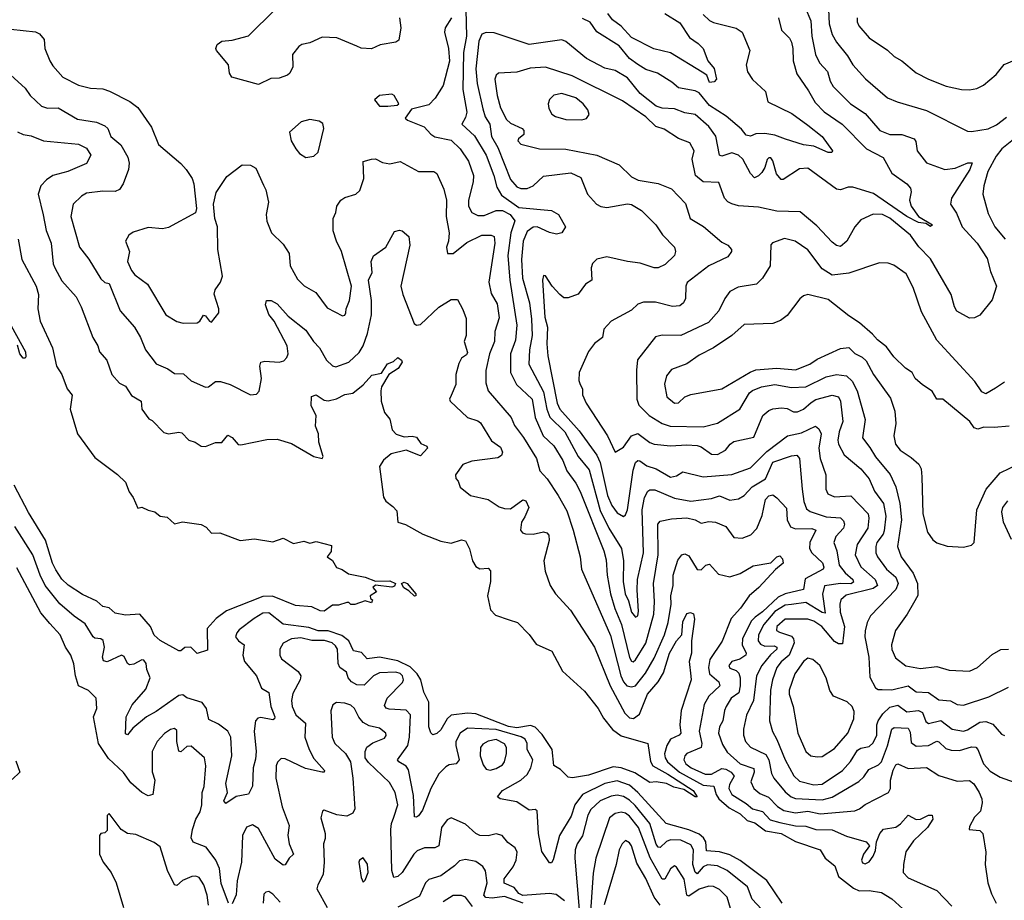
# Model space of a CAD drawing. Extents: x 1678759 to 1859541, y 384609 to 522867.
# Tile 179 of 256: x 1755169 to 1759974, y 455040 to 459335. Entities that reach past the tile are written whole.
import ezdxf

# ---------------------------------------------------------------- set-up
doc = ezdxf.new("R2010")
doc.units = 0

msp = doc.modelspace()

# ---------------------------------------------------------------- linework, layer by layer
at = {"layer": '0CON20XD'}
for points in [[(1759002.7, 459395), (1759030.6, 459330.6), (1759035.2, 459255.2), (1759053.3, 459165), (1759072.9, 459125), (1759112.3, 459082.3), (1759124.6, 459035), (1759139.5, 459009.5), (1759223.5, 458925), (1759295, 458878.5), (1759366.9, 458795), (1759415, 458774.7), (1759475, 458774.6), (1759534.6, 458754.6), (1759542, 458742), (1759548.9, 458695), (1759595, 458636.5), (1759685, 458604.6), (1759735, 458611.1), (1759796.9, 458636.9), (1759817.4, 458637.4), (1759806.5, 458605), (1759716, 458465), (1759712, 458435), (1759741.5, 458391.5), (1759768.5, 458325), (1759842.7, 458245), (1759890.7, 458170.7), (1759906.9, 458106.9), (1759936.9, 458035), (1759915, 457969.2), (1759855, 457894), (1759828.3, 457881.7), (1759805, 457880), (1759743.4, 457913.4), (1759731.1, 457935), (1759714.4, 457995), (1759615, 458168.9), (1759557, 458227), (1759516.9, 458285), (1759415, 458366.7), (1759380, 458385), (1759335, 458386.9), (1759275, 458358.6), (1759245.5, 458325), (1759205.8, 458255), (1759175, 458228.6), (1759155, 458234.4), (1759135, 458249.5), (1759059.8, 458329.8), (1758977.4, 458397.4), (1758865, 458400.9), (1758775, 458420.3), (1758677.5, 458427.5), (1758645, 458436.6), (1758625, 458447.1), (1758609.2, 458465), (1758581.1, 458541.1), (1758505, 458544.4), (1758466.9, 458575), (1758451.4, 458655), (1758460.6, 458695), (1758440, 458735), (1758385, 458755.5), (1758315, 458801.2), (1758273.9, 458813.9), (1758225, 458861.2), (1758110.3, 458940.3), (1757865, 459062.1), (1757735, 459104.1), (1757660.7, 459099.3), (1757595, 459080), (1757505, 459074.2), (1757494.6, 459065.4), (1757488.2, 459045), (1757499.4, 458965), (1757515.3, 458905), (1757545, 458847.9), (1757565, 458831), (1757620.4, 458805), (1757628.8, 458795), (1757628.6, 458775), (1757602.5, 458755), (1757600, 458745), (1757615, 458728.1), (1757705, 458705.3), (1757835, 458703.4), (1757985, 458674.7), (1758095, 458628.2), (1758155, 458568.6), (1758188.1, 458551.9), (1758285, 458536.2), (1758350.1, 458510.1), (1758418.9, 458438.9), (1758441.4, 458365), (1758506.1, 458326.1), (1758595, 458250.6), (1758625.6, 458235), (1758642.2, 458215), (1758643.1, 458205), (1758625, 458178.1), (1758533.1, 458135), (1758427.1, 458052.9), (1758420, 458035), (1758419.2, 457975), (1758408.2, 457955), (1758390.3, 457939.7), (1758355, 457936), (1758272.4, 457957.6), (1758212.6, 457957.4), (1758185, 457947.8), (1758155, 457918.1), (1758055.4, 457864.6), (1758020, 457825), (1758012.9, 457785), (1757975, 457755.8), (1757945, 457716.7), (1757900, 457615), (1757898.1, 457575), (1757904.3, 457555), (1757916, 457535), (1757915.8, 457505), (1757933.3, 457465), (1758037.5, 457305), (1758075, 457226.2), (1758115, 457250.6), (1758154.6, 457305.4), (1758185, 457317.1), (1758245, 457272.4), (1758265, 457264.1), (1758345, 457256.3), (1758425, 457261.7), (1758475, 457258.3), (1758495, 457251.2), (1758545, 457215.9), (1758575.3, 457214.7), (1758614.2, 457235), (1758636, 457265), (1758655, 457277.5), (1758751.9, 457298.1), (1758796.2, 457405), (1758825, 457429.1), (1758845, 457437.5), (1758887.5, 457442.5), (1758915, 457438.5), (1758945, 457422.7), (1758965, 457422.7), (1758995, 457434.7), (1759031.2, 457468.8), (1759055, 457482.4), (1759135, 457503.1), (1759165, 457495.4), (1759175.2, 457475.2), (1759186, 457375), (1759169.1, 457325), (1759162.2, 457285), (1759164.8, 457264.8), (1759193, 457213), (1759274.6, 457145), (1759315.3, 457095), (1759341.4, 457035), (1759385, 456975.5), (1759395.9, 456914.1), (1759387.8, 456842.2), (1759382.6, 456825), (1759353, 456785), (1759346.7, 456765), (1759348.1, 456735), (1759355.3, 456715), (1759399.1, 456655), (1759445.2, 456615.2), (1759455.7, 456585), (1759444.7, 456555), (1759322, 456428), (1759304.6, 456395.4), (1759296, 456354), (1759294.1, 456325), (1759312.5, 456225), (1759317.4, 456127.4), (1759345.6, 456075.6), (1759358.3, 456068.3), (1759378.3, 456068.3)], [(1757022.9, 459345), (1757028.6, 459295), (1757018.8, 459235), (1757004.1, 459225.9), (1756927.9, 459212.1), (1756885, 459192.5), (1756835.8, 459195.8), (1756814, 459206), (1756717.3, 459247.3), (1756645, 459250.5), (1756585, 459221.8), (1756546.1, 459213.9), (1756531.4, 459205), (1756500.8, 459165), (1756501.4, 459105), (1756487.5, 459075), (1756475, 459064.3), (1756435, 459050), (1756395, 459049.2), (1756335, 459018.8), (1756204, 459055), (1756192.5, 459075), (1756187.5, 459115), (1756130, 459185), (1756126.7, 459195), (1756133.3, 459215), (1756155, 459230), (1756205.8, 459235.8), (1756285, 459257.1), (1756415.3, 459384.7)], [(1757276.8, 459345), (1757246, 459295), (1757241.4, 459275), (1757261.7, 459195), (1757266.1, 459133.9), (1757236.2, 459015), (1757197.1, 458952.9), (1757165, 458920.8), (1757081.2, 458898.8), (1757050, 458855), (1757061.2, 458845), (1757143.1, 458813.1), (1757175, 458776.9), (1757194.7, 458764.7), (1757275, 458747.1), (1757318.5, 458705), (1757358.5, 458645), (1757383.9, 458575), (1757381.7, 458545), (1757358.8, 458455), (1757360, 458425), (1757375, 458394.5), (1757405, 458380.3), (1757435, 458380.2), (1757495, 458404.1), (1757525, 458404.2), (1757563.1, 458385), (1757585.9, 458355), (1757565.2, 458295), (1757551.5, 458185), (1757560.8, 458065), (1757595.6, 457845), (1757588.5, 457771.5), (1757563.9, 457705), (1757564.3, 457614.3), (1757593.9, 457555), (1757670, 457485), (1757685.2, 457395), (1757724.3, 457305), (1757775, 457257.1), (1757819.5, 457185), (1757839, 457135), (1757882.4, 457075), (1757903.5, 457033.5), (1758019.8, 456745), (1758030.7, 456700.7), (1758035.6, 456625), (1758051.6, 456535), (1758073.5, 456463.5), (1758106.7, 456385), (1758145, 456224.3), (1758155, 456205.6), (1758163, 456203), (1758175, 456212.2), (1758225.6, 456294.4), (1758263.9, 456435), (1758267.2, 456495), (1758262.1, 456585), (1758284.4, 456725), (1758283.1, 456875), (1758295, 456889.1), (1758350.8, 456900.8), (1758425, 456905.2), (1758465, 456895.4), (1758495, 456879.4), (1758532.8, 456887.2), (1758565, 456883.5), (1758615, 456862.3), (1758655, 456810), (1758695, 456806.5), (1758737.1, 456822.9), (1758766.2, 456853.8), (1758793.4, 456916.6), (1758809.3, 456995), (1758825, 457012.9), (1758845, 457017.3), (1758865, 457003.5), (1758912.1, 456952.1), (1758915.2, 456895), (1758930.9, 456860.9), (1758955, 456851), (1759035, 456853.3), (1759055.2, 456845.2), (1759025.9, 456785), (1759023.3, 456755), (1759034.6, 456735), (1759086.4, 456686.4), (1759093.7, 456665), (1759090.9, 456655), (1759002.5, 456607.5), (1758994.5, 456555), (1758905, 456534.6), (1758871.2, 456518.8), (1758795, 456446.1), (1758758.5, 456421.5), (1758738.8, 456401.2), (1758696.5, 456315), (1758694.4, 456285), (1758714, 456245), (1758713.5, 456235), (1758683.5, 456216.5), (1758645, 456205.3), (1758630.4, 456185), (1758635, 456171.5), (1758665, 456160.8), (1758678.3, 456148.3), (1758685.7, 456125), (1758686, 456086), (1758678, 456052), (1758641.8, 456025), (1758617.5, 455985), (1758608.4, 455965), (1758600.3, 455915), (1758584.1, 455885), (1758579.4, 455855), (1758599, 455799), (1758622.4, 455762.4), (1758685.4, 455705.4), (1758751.8, 455681.8), (1758753.7, 455665), (1758736.8, 455616.8), (1758751.8, 455585), (1758781.3, 455561.3), (1758823.4, 455543.4), (1758867.8, 455497.8), (1758897.6, 455477.6), (1758955, 455465.8), (1759015, 455473.7), (1759075, 455461), (1759245, 455475.4), (1759268.1, 455485), (1759295, 455507.3), (1759408.9, 455565), (1759418.8, 455585), (1759418.2, 455625), (1759431.5, 455675), (1759445, 455700), (1759455, 455704.5), (1759505, 455682.7), (1759595, 455687.7), (1759655, 455649.1), (1759745, 455620), (1759805, 455624.5), (1759825, 455607.5), (1759852.5, 455565), (1759864.5, 455535), (1759865.6, 455515), (1759858.6, 455475), (1759829.2, 455445), (1759805, 455400), (1759803.3, 455385), (1759855, 455380), (1759870, 455365), (1759884.5, 455275), (1759881.2, 455215), (1759894.1, 455125), (1759911.2, 455071.2), (1759935, 455025.8)], [(1757345.9, 459384.1), (1757349.7, 459255), (1757334.8, 459175), (1757331, 458995), (1757350.9, 458885), (1757345, 458858.6), (1757327.5, 458825), (1757388.9, 458768.9), (1757444.8, 458675), (1757483.2, 458575), (1757498.3, 458518.3), (1757519.6, 458479.6), (1757605, 458418.9), (1757764.4, 458404.4), (1757798.8, 458385), (1757833.3, 458325), (1757814.1, 458295.9), (1757789.4, 458289.4), (1757755, 458296.9), (1757695, 458324.2), (1757675, 458323.6), (1757645, 458302.9), (1757626.5, 458255), (1757618.6, 458165), (1757622.8, 458075), (1757657.1, 457955), (1757667.4, 457875), (1757670, 457795), (1757656.8, 457725), (1757653.8, 457655), (1757725, 457520.8), (1757741.5, 457435), (1757756.5, 457396.5), (1757829.6, 457325), (1757894.9, 457204.9), (1757948.8, 457138.8), (1758001.6, 456941.6), (1758044, 456855), (1758105.3, 456755), (1758116.5, 456695), (1758114.2, 456595), (1758124.1, 456535), (1758140.6, 456500.6), (1758155, 456445.8), (1758175, 456420), (1758185, 456427.5), (1758189.8, 456450.2), (1758181.7, 456551.7), (1758184.1, 456605), (1758213.4, 456735), (1758207.3, 456945), (1758219, 457005), (1758235, 457035.6), (1758245, 457042.7), (1758268, 457042), (1758365, 457001.7), (1758445, 456986.5), (1758545, 456999.2), (1758585, 457012.2), (1758635, 456991.2), (1758677.5, 456997.5), (1758705, 457014.5), (1758743.4, 457056.6), (1758808.6, 457095), (1758845, 457176.4), (1758935, 457208.6), (1758961.1, 457211.1), (1758974.7, 457194.7), (1758987.1, 457045), (1758996.7, 456985), (1759009.7, 456949.7), (1759026.3, 456936.3), (1759105, 456909.8), (1759174.8, 456904.8), (1759190.1, 456890.1), (1759194.1, 456875), (1759190, 456855), (1759152.8, 456815), (1759142, 456785), (1759157.7, 456745), (1759168, 456675), (1759197.3, 456637.3), (1759235.2, 456605), (1759237.7, 456592.3), (1759225, 456584.1), (1759174.2, 456585.8), (1759096.4, 456573.6), (1759086.5, 456533.5), (1759099.7, 456440.3), (1759085, 456443.1), (1759005, 456491.6), (1758935, 456482.1), (1758905, 456479.6), (1758855, 456448.1), (1758801, 456385), (1758775.5, 456335), (1758773.2, 456305), (1758785, 456289.2), (1758805, 456279.8), (1758851.2, 456281.2), (1758864.5, 456275), (1758864.6, 456265), (1758832.6, 456237.4), (1758790.5, 456185), (1758764.4, 456135), (1758751, 456015), (1758716.7, 455943.3), (1758701.5, 455875), (1758701.5, 455845), (1758710.8, 455815), (1758736.2, 455786.2), (1758811, 455751), (1758824.8, 455725), (1758838.4, 455658.4), (1758850.3, 455635), (1758905, 455568.6), (1758933.9, 455543.9), (1758955, 455535.6), (1759085, 455530.3), (1759135, 455542.3), (1759265, 455618.6), (1759288.8, 455641.2), (1759312.5, 455677.5), (1759360.1, 455699.9), (1759375, 455714.6), (1759405, 455793.5), (1759425, 455874), (1759437.2, 455882.8), (1759505, 455879.4), (1759515, 455860), (1759519.7, 455809.8), (1759545, 455791.4), (1759605, 455795.2), (1759645, 455815.3), (1759655, 455812.9), (1759689.5, 455779.5), (1759715, 455771.2), (1759755, 455770.8), (1759815, 455787.8), (1759835, 455786.7), (1759845, 455776), (1759872.6, 455705), (1759905, 455668.7), (1759955, 455640.4), (1760045, 455607.1)], [(1758873.1, 459345), (1758887.5, 459285), (1758925.3, 459245.3), (1758935.4, 459225.4), (1758942.5, 459195), (1758943.9, 459135), (1758961.9, 459071.9), (1759019.2, 458989.2), (1759051, 458931), (1759095, 458886.7), (1759183.3, 458825), (1759301.2, 458705), (1759382.8, 458662.8), (1759425, 458587.5), (1759498.6, 458535), (1759516.2, 458513.8), (1759519.2, 458495), (1759511.9, 458455), (1759519.5, 458425), (1759555.6, 458375), (1759624.2, 458335), (1759615, 458327.1), (1759591.5, 458341.5), (1759555, 458346.2), (1759498.9, 458375), (1759336.8, 458486.8), (1759235, 458518.9), (1759211.7, 458518.3), (1759175, 458505.6), (1759155, 458508.5), (1759015, 458610.8), (1758975, 458608.7), (1758895, 458556), (1758885, 458556.2), (1758862.8, 458582.8), (1758845, 458646.7), (1758835, 458662), (1758825, 458662), (1758816.8, 458653.2), (1758805.5, 458615), (1758790.4, 458589.6), (1758775, 458573.3), (1758755, 458564.4), (1758735, 458584.4), (1758698.2, 458655), (1758676.4, 458675), (1758645, 458685.3), (1758595, 458670.4), (1758584.2, 458674.2), (1758567.1, 458767.1), (1758531.6, 458815), (1758465, 458872.2), (1758415, 458881.9), (1758365, 458900.9), (1758305, 458903.9), (1758275, 458914.3), (1758197.5, 458975), (1758135, 459052.4), (1758075, 459087.7), (1758025, 459099.4), (1757935, 459145.7), (1757835, 459229.2), (1757815, 459236.7), (1757655, 459214.1), (1757485, 459270.9), (1757445, 459273.2), (1757425, 459264.5), (1757409.9, 459230.1), (1757395.5, 459095), (1757401.9, 459025), (1757429.9, 458900.1), (1757440.9, 458860.9), (1757463.7, 458825), (1757471.2, 458765), (1757502.7, 458712.7), (1757565, 458556.5), (1757595, 458520), (1757615, 458511.2), (1757645, 458511.9), (1757674.5, 458525), (1757725, 458571.5), (1757858.9, 458588.9), (1757908.1, 458565), (1757939.4, 458485), (1757984.4, 458435), (1758005, 458424.7), (1758035, 458420), (1758135, 458436.4), (1758155, 458434), (1758203.1, 458405), (1758274.2, 458335), (1758306.1, 458286.1), (1758364.3, 458225), (1758369.2, 458205), (1758364.3, 458185), (1758318.9, 458141.1), (1758285, 458125.6), (1758265, 458125.6), (1758197.7, 458147.7), (1758136, 458156), (1758035, 458179.2), (1757985, 458167.3), (1757964.6, 458145.4), (1757958.1, 458125), (1757961.2, 458065), (1757930, 458045), (1757895, 457996.9), (1757845, 457977.8), (1757825, 457979.4), (1757804.6, 457994.6), (1757767.1, 458035), (1757735, 458086.7), (1757725, 458087.5), (1757720.6, 458065), (1757732.3, 457885), (1757744.8, 457834.8), (1757740.8, 457755), (1757746.2, 457695), (1757791.6, 457465), (1757805.2, 457435), (1757899.6, 457329.6), (1757985, 457211.3), (1758001.1, 457175), (1758022.1, 457087.9), (1758038.4, 457015), (1758059.3, 456965), (1758085, 456930), (1758115, 456912.5), (1758125, 456920), (1758135.2, 456944.8), (1758162.2, 457137.8), (1758174.2, 457175), (1758185, 457184.6), (1758195, 457183.8), (1758229.6, 457159.6), (1758275, 457143.9), (1758345, 457104.2), (1758375, 457110), (1758405, 457129.4), (1758505.3, 457105.3), (1758645, 457116.3), (1758735, 457149.1), (1758815, 457228.6), (1758916.2, 457305), (1758985, 457320), (1759052.4, 457352.4), (1759069.9, 457339.9), (1759080.9, 457315), (1759068.9, 457245), (1759076.5, 457195), (1759103.9, 457115), (1759103.3, 457045), (1759112.6, 457022.6), (1759145, 457007.5), (1759225, 457013.2), (1759309.7, 456925), (1759313.7, 456903.7), (1759308.4, 456855), (1759255.5, 456775.5), (1759246.7, 456725), (1759275, 456666.9), (1759344.2, 456605), (1759356, 456575), (1759335, 456560.2), (1759202.3, 456527.7), (1759177.2, 456505), (1759171.2, 456485), (1759173.7, 456445), (1759194.8, 456375), (1759185, 456290), (1759165, 456290.4), (1759145, 456302.2), (1759083.6, 456375), (1759045, 456401.4), (1759015, 456411), (1758905, 456410.4), (1758863.4, 456375), (1758862.5, 456355), (1758877.1, 456347.1), (1758935, 456327.9), (1758945.4, 456315.4), (1758948.4, 456295), (1758925, 456235.7), (1758885, 456202.6), (1758864.1, 456175), (1758842.5, 456115), (1758832.6, 456065), (1758828.7, 455915), (1758842.8, 455862.8), (1758865, 455824.4), (1758905.2, 455725), (1758946.6, 455646.6), (1758975, 455620.5), (1759045, 455603.2), (1759085, 455606.6), (1759185, 455672.2), (1759223.8, 455716.2), (1759257.6, 455772.4), (1759275, 455782.4), (1759315, 455789.2), (1759335, 455808), (1759351.7, 455845), (1759352.4, 455895), (1759358.8, 455915), (1759380.8, 455949.2), (1759415, 455981.2), (1759455, 455990.7), (1759499.5, 455959.5), (1759555, 455965.6), (1759575.8, 455955), (1759592.1, 455912.1), (1759605, 455902.3), (1759665, 455916.8), (1759719.4, 455875), (1759775, 455865.2), (1759795, 455870.8), (1759855, 455908.9), (1759885, 455912.3), (1759918, 455898), (1759960.3, 455850.3), (1759975, 455844.2)], [(1758505, 459361.4), (1758535, 459332.2), (1758555, 459321.8), (1758665, 459294.4), (1758695, 459274.3), (1758733.2, 459185), (1758714.8, 459115.2), (1758720.8, 459080.8), (1758745, 459044.2), (1758808.6, 458985), (1758820, 458935), (1758937.1, 458877.1), (1759015, 458821), (1759085.4, 458765), (1759135.5, 458695), (1759132.3, 458687.7), (1759115, 458687.9), (1759045, 458718.5), (1758995, 458724.6), (1758907.2, 458752.8), (1758855, 458771.4), (1758805, 458781), (1758761.8, 458778.2), (1758735, 458767.5), (1758715, 458771.9), (1758692.2, 458802.2), (1758617.5, 458865), (1758535, 458916.9), (1758485, 458978.8), (1758465, 458987.8), (1758383.6, 459003.6), (1758351.4, 459031.4), (1758281.5, 459075), (1758225, 459092.9), (1758185, 459117.1), (1758145, 459146.8), (1758095, 459207.5), (1757985, 459275.7), (1757953.2, 459323.2), (1757915, 459341.5)], [(1758317.3, 459365), (1758390.2, 459320.2), (1758438, 459248), (1758480.1, 459220.1), (1758504.9, 459194.9), (1758527.5, 459135), (1758557.6, 459097.6), (1758569.2, 459045), (1758558.3, 459031.7), (1758535, 459028.8), (1758523.1, 459065), (1758499.8, 459079.8), (1758345, 459173.1), (1758263.8, 459193.8), (1758155, 459249.2), (1758105, 459304.1), (1758062.5, 459335), (1758040, 459365)], [(1759115.9, 459385), (1759119.2, 459315), (1759135, 459262.5), (1759155.6, 459225.6), (1759209.1, 459159.1), (1759235.5, 459115), (1759297, 459047), (1759404.7, 458954.7), (1759451.2, 458935), (1759595, 458892.3), (1759795, 458791.8), (1759815, 458789.5), (1759895, 458802.8), (1759936.8, 458823.2), (1759985, 458860)], [(1759255.5, 459345), (1759255.5, 459325), (1759264.4, 459305), (1759315, 459246.7), (1759405, 459186.9), (1759436.3, 459156.3), (1759475, 459134.4), (1759545, 459076.9), (1759603.8, 459045), (1759690.9, 459010.9), (1759765, 458994.5), (1759805, 458992.5), (1759840.5, 458999.5), (1759873.6, 459016.4), (1759935, 459067.5), (1759973.4, 459116.6), (1760055, 459150.6)], [(1755125, 459288.6), (1755245, 459276.7), (1755265.9, 459265.9), (1755288.3, 459238.3), (1755291.2, 459195), (1755315.7, 459135), (1755329.8, 459109.8), (1755379.2, 459055), (1755455, 459016.2), (1755515, 459002), (1755575, 458997.5), (1755607.1, 458987.1), (1755706.4, 458936.4), (1755745, 458907.8), (1755811.7, 458811.7), (1755846.5, 458726.5), (1755954.7, 458634.7), (1755981.9, 458605), (1756010, 458560), (1756018, 458535), (1756031.5, 458415), (1756027, 458393), (1755895, 458321.5), (1755865, 458314.6), (1755795, 458321.2), (1755721.8, 458298.2), (1755702, 458285), (1755685.8, 458255), (1755696.7, 458225), (1755704.6, 458205), (1755695.5, 458155.5), (1755715, 458112.5), (1755731.1, 458091.1), (1755791.8, 458045), (1755881.4, 457895), (1755935, 457862.5), (1755965.8, 457855.8), (1756035, 457857.1), (1756048.1, 457865), (1756065, 457893.3), (1756075, 457891.2), (1756095, 457864.3), (1756105, 457860), (1756140.6, 457905), (1756140, 457925), (1756117.1, 457997.1), (1756122.2, 458017.8), (1756149.3, 458055), (1756158.2, 458085), (1756136.1, 458215), (1756134.5, 458324.5), (1756120.8, 458365), (1756114, 458435), (1756128.3, 458491.7), (1756179.3, 458570.7), (1756255, 458627.5), (1756295, 458625.2), (1756320.5, 458610.5), (1756358.4, 458528.4)], [(1755125, 459065.5), (1755195, 459001.5), (1755220.5, 458965), (1755275, 458913.5), (1755305, 458903.8), (1755355.9, 458905.9), (1755450.9, 458850.9), (1755543.8, 458836.2), (1755585, 458818.2), (1755598.5, 458805), (1755613.3, 458765), (1755661.8, 458725), (1755695.8, 458665), (1755702.9, 458635), (1755700.4, 458605), (1755673.8, 458535), (1755655, 458507.7), (1755635, 458497.4), (1755575, 458499.2), (1755495, 458490), (1755470, 458475), (1755429.2, 458435), (1755417.5, 458375), (1755460, 458225), (1755506.9, 458166.9), (1755565, 458071.4), (1755585, 458053.8), (1755605, 458048.8), (1755658.9, 457915), (1755729.5, 457835), (1755758.8, 457785), (1755782.9, 457725), (1755835, 457656.5), (1755892.4, 457632.4), (1755925, 457609.5), (1755967.5, 457607.5), (1756005, 457574.4), (1756075, 457543.3), (1756090, 457545), (1756125, 457569.7), (1756149.3, 457570.7), (1756195.5, 457555.5), (1756295, 457506), (1756325, 457508), (1756337.2, 457522.8), (1756348.7, 457585), (1756340, 457645), (1756345, 457664), (1756365, 457668.9), (1756435, 457665.4), (1756458.1, 457671.9), (1756473.2, 457686.8), (1756479.5, 457705), (1756474.3, 457745), (1756410.3, 457865), (1756385, 457897.8), (1756368, 457945), (1756373.7, 457966.3), (1756396, 457966), (1756425, 457949.1), (1756478.5, 457888.5), (1756565, 457820.8), (1756602.2, 457765), (1756632.2, 457735), (1756666.2, 457675), (1756695, 457646.9), (1756712.5, 457642.5), (1756775.7, 457664.3), (1756825, 457711.5), (1756845, 457744.5), (1756867, 457805), (1756886.5, 457895), (1756885.2, 457965), (1756870.8, 458065), (1756888.4, 458101.6), (1756884.6, 458155.4), (1756895, 458183.3), (1756955.7, 458225), (1756998.6, 458301.4), (1757021.7, 458308.3), (1757035, 458305.8), (1757067.4, 458277.4), (1757072.9, 458235), (1757028.8, 458035), (1757038.5, 457995), (1757093.8, 457853.8), (1757105, 457845.7), (1757125, 457848.9), (1757215, 457933.1), (1757275, 457971.2), (1757305, 457970), (1757332.4, 457922.4), (1757347.9, 457877.9), (1757348, 457795), (1757338.9, 457765), (1757355, 457712.5), (1757349.2, 457700.8), (1757325, 457684.4), (1757311.3, 457658.7), (1757297.3, 457605), (1757297.3, 457555), (1757275, 457502.5), (1757266.7, 457485), (1757270, 457475), (1757354.2, 457395), (1757405, 457378.4), (1757418.2, 457368.2), (1757471.8, 457281.8), (1757515, 457250), (1757525.7, 457225), (1757520.3, 457209.7), (1757502.3, 457197.7), (1757375, 457182), (1757331.1, 457165), (1757296, 457115), (1757297, 457097), (1757308.8, 457085), (1757318, 457055), (1757368.8, 457015), (1757455.3, 456995.3), (1757509.4, 456959.4), (1757535, 456950.5), (1757565, 456950), (1757625, 456993.4), (1757639.1, 456989.1), (1757653.8, 456955), (1757635, 456910), (1757617.3, 456885), (1757612.9, 456845), (1757622.1, 456832.1), (1757636.9, 456826.9), (1757675, 456825.5), (1757725, 456836.4), (1757741.7, 456831.7), (1757750.9, 456820.9), (1757752.7, 456795), (1757726.5, 456695), (1757733.5, 456645), (1757757.5, 456575), (1757783.1, 456535), (1757857.3, 456455), (1757974.5, 456275), (1758050.5, 456085), (1758122.4, 455952.4), (1758145, 455928.9), (1758165, 455926.1), (1758193.1, 455946.9), (1758233.1, 456045), (1758285.1, 456104.9), (1758310.7, 456149.3), (1758340, 456245), (1758374.7, 456305), (1758400, 456335), (1758405, 456398), (1758425, 456438.2), (1758443.6, 456443.6), (1758456.7, 456436.7), (1758461.8, 456411.8), (1758448.5, 456305), (1758447.5, 456245), (1758435.7, 456204.3), (1758445, 456133.3), (1758446.2, 456115), (1758397.5, 455965), (1758390.8, 455895), (1758396.2, 455855), (1758387.8, 455845), (1758346, 455825), (1758327.4, 455795), (1758316, 455754), (1758318.8, 455735), (1758330.6, 455715), (1758389.5, 455665), (1758505, 455601.4), (1758557, 455597), (1758567.5, 455555), (1758580.7, 455535), (1758630.9, 455490.9), (1758685, 455461.9), (1758718.9, 455428.9), (1758757.1, 455417.1), (1758808.8, 455378.8), (1758885, 455365.1), (1758955, 455325.7), (1759075, 455286.1), (1759100.4, 455245), (1759147.5, 455207.5), (1759165.3, 455155), (1759238.1, 455098.1), (1759266.4, 455086.4), (1759315, 455087.1), (1759375, 455077.5), (1759425, 455047.3), (1759515.7, 454965)], [(1756965, 458914), (1757011.7, 458918.3), (1757020, 458925), (1756996, 458965), (1756985, 458972), (1756925, 458966), (1756900, 458945), (1756924.4, 458914.4), (1756965, 458914)], [(1757913.1, 458846.9), (1757935, 458854.2), (1757947.7, 458872.3), (1757942.5, 458895), (1757919.4, 458925), (1757882.5, 458955), (1757815, 458975.4), (1757775, 458967.5), (1757754.5, 458945.5), (1757748.1, 458925), (1757751.7, 458901.7), (1757765.4, 458875.4), (1757783.2, 458863.2), (1757835, 458848.8), (1757913.1, 458846.9)], [(1756565, 458664), (1756605, 458670), (1756625, 458690), (1756652.9, 458805), (1756648.3, 458828.3), (1756630.9, 458840.9), (1756585, 458847.8), (1756542.4, 458837.6), (1756485, 458787.5), (1756494.3, 458745), (1756516, 458705), (1756535, 458682), (1756565, 458664)], [(1755158.1, 458788.1), (1755185, 458775.5), (1755225, 458769.6), (1755285, 458744.6), (1755455, 458728.5), (1755495, 458709.1), (1755516.2, 458675), (1755495, 458633.6), (1755403.1, 458595), (1755330, 458575), (1755298.8, 458555), (1755271.8, 458525), (1755258.6, 458485), (1755283, 458383), (1755297.4, 458307.4), (1755322, 458245), (1755332, 458145), (1755340, 458125), (1755375, 458061.4), (1755443.8, 457983.8), (1755469.5, 457935), (1755525.6, 457785), (1755549.4, 457745), (1755558.1, 457715), (1755594.4, 457675), (1755618.1, 457605), (1755655, 457562), (1755685, 457547.5), (1755715, 457502), (1755762, 457475), (1755764.2, 457435), (1755798.3, 457388.3), (1755815, 457380), (1755871.7, 457321.7), (1755895, 457314.4), (1755945, 457323.3), (1755960.5, 457320.5), (1755995, 457284.3), (1756025, 457274.2), (1756055, 457254.2), (1756075, 457252.9), (1756125, 457273.5), (1756155, 457272.5), (1756185, 457308.1), (1756205, 457297.3), (1756235, 457262.9), (1756248.6, 457261.4), (1756375, 457286.9), (1756425, 457289.4), (1756495, 457268.6), (1756604, 457205), (1756645.7, 457194.3), (1756649.2, 457205), (1756628.5, 457275), (1756627.3, 457315), (1756612.6, 457352.6), (1756615.4, 457405), (1756591.7, 457451.7), (1756592.2, 457497.8), (1756615, 457505.5), (1756655, 457478.8), (1756675, 457476.2), (1756714.7, 457485.3), (1756755, 457506.4), (1756795, 457513.6), (1756845, 457554.3), (1756888.2, 457601.8), (1756935, 457611.8), (1756963.9, 457656.1), (1756992.6, 457667.4), (1757015, 457687.1), (1757031.9, 457675), (1757035.6, 457665), (1757016.6, 457633.4), (1756971.2, 457605), (1756934.6, 457545), (1756931.1, 457525), (1756932.5, 457475), (1756949.5, 457419.5), (1756975.9, 457385.9), (1756986, 457335), (1757005.9, 457314.1), (1757045, 457300), (1757085, 457303.8), (1757105, 457298.6), (1757127.4, 457267.4), (1757155.8, 457255), (1757159.5, 457245), (1757125, 457207.3), (1757055, 457235.3), (1756982.1, 457217.9), (1756944.1, 457185.9), (1756925.4, 457155), (1756945, 457006.7), (1756955, 456986), (1756990.6, 456960.6), (1757008.8, 456938.8), (1757014.7, 456884.7), (1757052.2, 456872.2), (1757136.7, 456825), (1757225, 456791.1), (1757275, 456782.5), (1757325, 456798.6), (1757345, 456793.8), (1757364.4, 456754.4), (1757378.9, 456695), (1757395, 456668), (1757415, 456657.1), (1757455, 456659.2), (1757467.3, 456647.3), (1757466.1, 456595), (1757451.7, 456525), (1757466.4, 456456.4), (1757490.4, 456430.4), (1757557.1, 456407.1), (1757598, 456395), (1757655, 456336.7), (1757689.5, 456289.5), (1757765.8, 456255), (1757817.6, 456157.6), (1757925, 456059.4), (1757992.1, 455975), (1758018.7, 455928.7), (1758062.3, 455872.3), (1758105, 455841.9), (1758233.8, 455805), (1758246.9, 455716.9), (1758259.6, 455695), (1758332.9, 455655), (1758456.2, 455575), (1758475.6, 455545), (1758466.2, 455543.8), (1758410.8, 455580.8), (1758361.7, 455591.7), (1758325, 455610), (1758275, 455618.1), (1758245, 455613.5), (1758170.6, 455660.6), (1758105, 455686.5), (1758065, 455690.9), (1757945, 455649.7), (1757867, 455637), (1757845, 455640), (1757808.3, 455678.3), (1757775, 455697.5), (1757767.7, 455775), (1757718.8, 455848.8), (1757684.1, 455884.1), (1757662.1, 455892.1), (1757595, 455881.1), (1757555, 455887.7), (1757395, 455948.5), (1757355, 455952.1), (1757275, 455943.1), (1757254.4, 455925.6), (1757225, 455870.8), (1757205, 455852.7), (1757185, 455847.5), (1757175, 455856.2), (1757166.2, 455885), (1757165, 456006), (1757140.7, 456055), (1757126.7, 456115), (1757108.4, 456145), (1757075, 456178.4), (1757015, 456207.2), (1756925, 456226.3), (1756865, 456217.3), (1756837.7, 456247.7), (1756797.2, 456257.2), (1756775.9, 456305), (1756741.8, 456331.8), (1756675, 456353.6), (1756625, 456353.8), (1756580.4, 456370.4), (1756455, 456386.1), (1756385, 456441.3), (1756355, 456440.4), (1756312.8, 456415), (1756240.6, 456359.4), (1756227.8, 456345), (1756221.9, 456325), (1756236.7, 456305), (1756264.2, 456285), (1756257.8, 456235), (1756265.5, 456205), (1756324.4, 456135), (1756349.4, 456075), (1756385, 456053.8), (1756393.8, 455985), (1756413.5, 455935), (1756412.5, 455925), (1756405, 455920), (1756345, 455932.1), (1756331.2, 455928.8), (1756319.6, 455915), (1756312.4, 455865), (1756322.7, 455765), (1756318.8, 455728.8), (1756308, 455685), (1756305, 455596.7), (1756285, 455556.7), (1756225, 455545.8), (1756175, 455511.5), (1756164.7, 455525), (1756183.3, 455565), (1756175, 455610), (1756203.3, 455745), (1756199.4, 455835), (1756185, 455865.2), (1756139.5, 455899.5), (1756092, 455922), (1756080, 455975), (1756059.4, 456005), (1755985, 456027.5), (1755965, 456041.5), (1755945, 456038.4), (1755835, 455960.2), (1755787.7, 455935), (1755720.7, 455879.3), (1755695, 455846), (1755685, 455852), (1755688.9, 455935), (1755717.6, 455992.4), (1755785, 456070), (1755806.2, 456125), (1755789.6, 456165), (1755785.3, 456195.3), (1755775, 456210.6), (1755765, 456212.2), (1755725, 456191.1), (1755705, 456188.1), (1755695, 456194.2), (1755678.6, 456228.6), (1755665, 456235.4), (1755595, 456202.4), (1755577.6, 456207.6), (1755573.1, 456225), (1755582, 456275), (1755576.7, 456306.7), (1755565.4, 456315.4), (1755535, 456318.5), (1755526.5, 456325), (1755487.8, 456387.8), (1755434.5, 456425), (1755365, 456485.3), (1755293.3, 456575), (1755268, 456625), (1755232.6, 456725), (1755145, 456863.6)], [(1760035.7, 458764.3), (1759962.7, 458705), (1759935, 458670.4), (1759894.7, 458595), (1759874.1, 458525), (1759870, 458485), (1759895, 458390), (1759928.2, 458325), (1759979.4, 458265)], [(1756358.4, 458528.4), (1756369.5, 458505), (1756382.5, 458445), (1756372.2, 458385), (1756375, 458353.3), (1756398.1, 458295), (1756455, 458240), (1756483.8, 458195), (1756489.2, 458135), (1756525, 458070), (1756556.6, 458036.6), (1756614.3, 458005), (1756669.7, 457929.7), (1756745, 457890), (1756755, 457893.8), (1756760.8, 457905), (1756761.9, 457925), (1756778.5, 457965), (1756788.2, 458035), (1756739.8, 458205), (1756714.7, 458255), (1756698.8, 458305), (1756698.2, 458365), (1756712.1, 458395), (1756716.7, 458425), (1756735.6, 458455), (1756755, 458468.5), (1756810, 458485), (1756828.1, 458501.9), (1756848.9, 458561.1), (1756845, 458643.3), (1756885.8, 458655.8), (1756905, 458656.9), (1756939.2, 458639.2), (1756975, 458631.9), (1757025, 458644.3), (1757115, 458594.4), (1757190, 458595), (1757204.4, 458585), (1757238.1, 458508.1), (1757252, 458455), (1757250, 458375), (1757265.5, 458295), (1757262.2, 458255), (1757252.2, 458225), (1757256.7, 458195), (1757285, 458194.4), (1757351.7, 458248.3), (1757425, 458284.6), (1757470, 458285), (1757485, 458278), (1757487.9, 458245), (1757457.8, 458055), (1757469.8, 457999.8), (1757498.9, 457948.9), (1757509.2, 457880.8), (1757487.5, 457815), (1757486.3, 457765), (1757461.2, 457705), (1757443.3, 457623.3), (1757443.6, 457563.6), (1757454.6, 457525), (1757567.5, 457395), (1757583.6, 457355), (1757628, 457298), (1757690.9, 457195), (1757707.3, 457135), (1757742.5, 457095), (1757797.3, 457015), (1757838.9, 456938.9), (1757870.9, 456845), (1757903.6, 456715), (1757911.1, 456655), (1758051.9, 456331.9), (1758103.1, 456135), (1758115.7, 456105), (1758132.1, 456085), (1758155, 456080.8), (1758175, 456085.9), (1758222.9, 456147.1), (1758265, 456221.1), (1758315.9, 456335), (1758333.7, 456395), (1758349, 456485), (1758346.7, 456525), (1758358.6, 456575), (1758357.7, 456625), (1758380.7, 456699.3), (1758400, 456725), (1758415, 456730), (1758435, 456720), (1758475, 456652.9), (1758495, 456651.9), (1758518, 456675), (1758535, 456678.9), (1758580, 456630), (1758635, 456617.7), (1758685, 456633.5), (1758748.2, 456671.8), (1758834.7, 456685.3), (1758865, 456715.6), (1758879.3, 456719.3), (1758891.1, 456705), (1758894.4, 456685), (1758857.1, 456652.9), (1758776.2, 456565), (1758728.8, 456525), (1758686.7, 456465), (1758641.1, 456415), (1758596.6, 456303.4), (1758536.5, 456215), (1758530, 456175), (1758535.2, 456145), (1758580.4, 456105), (1758586.4, 456085), (1758531.6, 456035), (1758510, 455995), (1758485.7, 455865), (1758498.1, 455805), (1758495, 455785.7), (1758424.8, 455755.2), (1758414.5, 455745), (1758410.7, 455725), (1758420.8, 455705), (1758445.3, 455685), (1758515, 455655.5), (1758545, 455655.6), (1758595, 455682.2), (1758615, 455679.3), (1758640.8, 455665), (1758655.3, 455645), (1758633.5, 455605), (1758629.5, 455585), (1758644.7, 455555), (1758715, 455512.2), (1758745, 455485.2), (1758793.5, 455473.5), (1758831.5, 455431.5), (1758879.3, 455419.3), (1758955, 455403.2), (1759005, 455400.6), (1759054.5, 455384.5), (1759134, 455384), (1759205, 455353.2), (1759300, 455325), (1759316.7, 455305), (1759288, 455265), (1759278, 455235), (1759282.4, 455222.4), (1759295, 455217.5), (1759315, 455227.5), (1759334.3, 455255), (1759345, 455282.5), (1759350, 455325), (1759366.2, 455365), (1759385, 455387.3), (1759445, 455396.1), (1759467.7, 455412.3), (1759505, 455454.2), (1759545, 455433.5), (1759565, 455435.4), (1759605, 455455.5), (1759622.5, 455455), (1759625.4, 455435), (1759600, 455395), (1759530.9, 455329.1), (1759494.5, 455275.5), (1759482.6, 455215), (1759481.6, 455175), (1759505, 455148.8), (1759645, 455087.1), (1759718.3, 455011.7)], [(1755160.8, 458265), (1755179.2, 458165), (1755249.1, 458035), (1755259.7, 457995), (1755258, 457925), (1755268.2, 457865), (1755328.2, 457735), (1755348.2, 457645), (1755373.6, 457605), (1755399.6, 457535), (1755425, 457503.8), (1755415.5, 457435), (1755450, 457315), (1755535, 457200), (1755646.8, 457116.8), (1755685, 457080), (1755702.2, 457032.2), (1755721.9, 457005), (1755745, 456953.3), (1755765, 456956.7), (1755795, 456942), (1755827.5, 456935), (1755855, 456913.3), (1755888.3, 456908.3), (1755925, 456876.7), (1755963.9, 456886.1), (1756055, 456873.3), (1756079.5, 456859.5), (1756105, 456831.2), (1756145, 456832), (1756245, 456794), (1756315, 456803.3), (1756405, 456788.8), (1756455, 456806.2), (1756505, 456780), (1756555, 456792), (1756585, 456781.2), (1756615, 456790), (1756690, 456770), (1756689.6, 456740.4), (1756670, 456715), (1756695, 456697.5), (1756715, 456662.5), (1756743.1, 456653.1), (1756772.8, 456632.8), (1756855, 456616.2), (1756905, 456596.9), (1756975, 456598.6), (1757002.5, 456585), (1756997.8, 456572.2), (1756985, 456567.1), (1756905, 456577.5), (1756892.5, 456565), (1756910, 456545), (1756880, 456525), (1756881.7, 456511.7), (1756890, 456505), (1756885, 456490), (1756855, 456500), (1756805, 456482.5), (1756785, 456482.5), (1756775, 456492.5), (1756765, 456492.5), (1756725, 456480), (1756695, 456478.8), (1756655, 456450), (1756635, 456451.2), (1756595, 456471.2), (1756515, 456476.9), (1756403.2, 456523.2), (1756355, 456521.3), (1756178.8, 456451.2), (1756127.1, 456415), (1756084.4, 456365), (1756085, 456260), (1756035, 456243.8), (1756004.1, 456274.1), (1755975, 456272.5), (1755955, 456256.7), (1755945, 456256.2), (1755855, 456306.4), (1755825, 456332.5), (1755806.7, 456375), (1755755, 456436.2), (1755685, 456430), (1755635, 456440), (1755605, 456466.5), (1755575, 456473.3), (1755545, 456499.5), (1755475, 456530.9), (1755405, 456577.3), (1755375, 456606.2), (1755345, 456650.9), (1755328.6, 456685), (1755295, 456795.6), (1755212, 456932), (1755141.2, 457065)], [(1759975, 457567.2), (1759931.4, 457538.6), (1759885, 457510), (1759865, 457520), (1759829.9, 457569.9), (1759645, 457772.2), (1759570.9, 457910.9), (1759529.2, 458029.2), (1759495.4, 458095), (1759435, 458137.8), (1759407.4, 458147.4), (1759365, 458149.5), (1759215, 458098.4), (1759135, 458089.2), (1759085, 458120.3), (1759015, 458213.2), (1758954.3, 458255), (1758901.2, 458268.8), (1758843.6, 458246.4), (1758835, 458236.7), (1758831.8, 458135), (1758795, 458073.8), (1758765, 458045.8), (1758675, 458031.1), (1758635, 458010), (1758609.6, 457975), (1758580.5, 457915), (1758531, 457859), (1758395.3, 457794.7), (1758303.8, 457796.2), (1758272.4, 457787.6), (1758184.6, 457675.4), (1758179.2, 457625), (1758180.7, 457485), (1758190.5, 457455), (1758241.1, 457405), (1758304.8, 457364.8), (1758343.2, 457353.2), (1758505, 457348.6), (1758575, 457366.4), (1758684.4, 457435), (1758730.8, 457515), (1758745, 457527.2), (1758789.2, 457545), (1758855, 457555.6), (1758935, 457541.6), (1759005, 457544.8), (1759105, 457592.5), (1759155, 457604.8), (1759205, 457597.7), (1759231.9, 457571.9), (1759255.7, 457525), (1759295.4, 457385), (1759281.8, 457295), (1759318.6, 457248.6), (1759345, 457203.1), (1759417.3, 457117.3), (1759445, 457056), (1759464.8, 456975), (1759472.6, 456895), (1759452.7, 456765), (1759471.4, 456715), (1759529.1, 456635), (1759550.5, 456585), (1759553.1, 456526.9), (1759530.6, 456489.4), (1759500, 456435), (1759442.7, 456355), (1759424, 456285), (1759425, 456263.8), (1759442.9, 456222.9), (1759493.6, 456183.6), (1759565, 456170.6), (1759645, 456180), (1759705, 456161.5), (1759805, 456156.9), (1759844.4, 456175), (1759915, 456238.5), (1759956.9, 456263.1), (1759994.6, 456265.4)], [(1759997.6, 457352.4), (1759925, 457345.4), (1759875, 457347.5), (1759845, 457338), (1759826.7, 457345), (1759806.2, 457375), (1759675, 457483.8), (1759645, 457484), (1759623, 457523), (1759574.4, 457554.4), (1759540, 457585), (1759524, 457614), (1759492, 457635), (1759435, 457691.2), (1759400, 457740), (1759355, 457774.3), (1759331.8, 457801.8), (1759267.4, 457857.4), (1759215, 457890.4), (1759115, 457970), (1759015, 457994.3), (1758995, 457988.8), (1758975.7, 457974.3), (1758915, 457892.5), (1758881.3, 457868.7), (1758845, 457853.8), (1758705, 457848.8), (1758644.8, 457795.2), (1758555.2, 457734.8), (1758485, 457698.4), (1758425, 457657.1), (1758350.5, 457629.5), (1758325, 457597.5), (1758316.7, 457556.7), (1758327.1, 457495), (1758364.2, 457465)], [(1755108.6, 457875), (1755197.7, 457715), (1755199.1, 457690.9), (1755195, 457684), (1755185, 457684.2), (1755168.7, 457705), (1755158.1, 457748.1)], [(1758364.2, 457465), (1758385, 457466.7), (1758414.7, 457495.3), (1758445, 457506.7), (1758595, 457535.3), (1758733.5, 457616.5), (1758762.4, 457627.6), (1758864.8, 457634.8), (1758955, 457627.3), (1759024.8, 457655.2), (1759061.1, 457678.9), (1759175, 457731.5), (1759215, 457736.2), (1759245, 457706.9), (1759279.9, 457689.9), (1759300.9, 457670.9), (1759335.7, 457605), (1759418.9, 457488.9), (1759439.6, 457425), (1759444.6, 457365), (1759435.4, 457305), (1759443.6, 457265), (1759465.6, 457235), (1759520.5, 457200.5), (1759557.6, 457167.6), (1759569.2, 457145), (1759572.3, 457105), (1759577.3, 456925), (1759599.2, 456835), (1759625, 456798), (1759645, 456784), (1759695, 456766.7), (1759775, 456762.5), (1759815, 456772.5), (1759827.5, 456785), (1759840.9, 456945), (1759885.3, 457044.7), (1759955, 457124.4), (1760095, 457192.9)], [(1760010.3, 456800.3), (1759970, 456885), (1759962.5, 456935), (1759968, 456955), (1759991.4, 456988.6)], [(1756187.5, 455025), (1756152, 455122), (1756143.5, 455195), (1756126.7, 455235), (1756078.8, 455298.8), (1756015, 455323.3), (1756005.3, 455345), (1756011.6, 455385), (1756028.8, 455435), (1756049.3, 455470.7), (1756057.3, 455505), (1756059.7, 455565), (1756068.4, 455595), (1756077.9, 455695), (1756070.8, 455735), (1756005, 455791.9), (1755985, 455790.6), (1755955, 455764.5), (1755945, 455767.5), (1755935.4, 455815), (1755935, 455867.5), (1755925, 455877.1), (1755905, 455873.3), (1755875, 455853.3), (1755838.9, 455815), (1755814.7, 455765.3), (1755816, 455666), (1755828, 455625), (1755817.8, 455555), (1755795, 455549.5), (1755765, 455565.5), (1755711.8, 455611.8), (1755675, 455662.2), (1755601.9, 455731.9), (1755553.1, 455805), (1755528.5, 455935), (1755544.4, 455975.6), (1755542, 456025), (1755505, 456062.5), (1755455.7, 456085.7), (1755440.4, 456135), (1755433.7, 456193.7), (1755418.1, 456235), (1755392.5, 456275), (1755365.6, 456335), (1755315, 456390), (1755272.3, 456442.3), (1755155, 456661.1)], [(1757095, 456522.5), (1757068.7, 456548.7), (1757043.1, 456563.1), (1757032.5, 456585), (1757045, 456591.1), (1757060.6, 456585), (1757102.5, 456535), (1757102.5, 456525), (1757095, 456522.5)], [(1758890.6, 455025), (1758815.6, 455135.6), (1758685, 455233.4), (1758635, 455262.1), (1758585, 455276.3), (1758520.3, 455280.3), (1758518, 455325), (1758505.5, 455345), (1758485, 455361.5), (1758435, 455383.9), (1758324.4, 455414.4), (1758185, 455565.6), (1758145, 455601.4), (1758085, 455622.5), (1758025, 455609.5), (1757915.3, 455555), (1757878.3, 455505), (1757860.5, 455449.5), (1757803.5, 455355), (1757773.3, 455236.7), (1757765, 455222), (1757755, 455222), (1757717, 455277), (1757700.6, 455365), (1757695, 455476), (1757685, 455482.5), (1757655, 455479.4), (1757595, 455519.4), (1757513.8, 455533.8), (1757500.8, 455545), (1757525.7, 455575), (1757615.2, 455624.8), (1757645, 455653.8), (1757664, 455685), (1757673.9, 455725), (1757645.3, 455775), (1757645.9, 455805), (1757636.1, 455825), (1757617, 455837), (1757495, 455873.1), (1757355, 455879), (1757318.5, 455855), (1757298.1, 455815), (1757297.4, 455795), (1757313.2, 455725), (1757299.2, 455705), (1757265, 455700), (1757248.9, 455691.1), (1757214.1, 455655.9), (1757175.7, 455585), (1757135, 455479.5), (1757115, 455450.9), (1757105, 455444.4), (1757095, 455446.2), (1757090.9, 455550.9), (1757066.3, 455676.3), (1757054.5, 455694.5), (1757019.4, 455715), (1757013.3, 455725), (1757062.5, 455795), (1757071.2, 455835), (1757075.4, 455945), (1757055, 455967.2), (1756972, 455972), (1756957.4, 455977.4), (1756949.1, 455989.1), (1756962.5, 456025), (1757037.5, 456102.5), (1757041.9, 456115), (1757037.4, 456135), (1757025, 456146.1), (1757005, 456151.7), (1756925, 456148.9), (1756895, 456134.1), (1756850.2, 456089.8), (1756815, 456089.9), (1756788, 456105), (1756772.7, 456125), (1756763, 456153), (1756731.3, 456175), (1756723.1, 456195), (1756721.4, 456231.4), (1756719.1, 456265), (1756710.8, 456280.8), (1756693.1, 456295), (1756656.2, 456306.2), (1756595, 456307.6), (1756540.7, 456319.3), (1756495, 456315.2), (1756455.4, 456294.6), (1756438.5, 456265), (1756438.5, 456235), (1756446.7, 456216.7), (1756527.1, 456155), (1756541.5, 456135), (1756537.7, 456115), (1756501.3, 456048.7), (1756495.8, 456015), (1756498.6, 455985), (1756516.1, 455945), (1756563.1, 455903.1), (1756560.3, 455835), (1756581, 455775), (1756605, 455731.2), (1756656.8, 455673.2), (1756655.4, 455664.6), (1756645.5, 455664.5), (1756563.1, 455683.1), (1756465, 455730), (1756445, 455730.6), (1756426.3, 455713.7), (1756420, 455695), (1756419.6, 455635), (1756450, 455495), (1756484.7, 455405), (1756477.4, 455357.4), (1756484.3, 455314.3), (1756505.6, 455265), (1756484.7, 455245.3), (1756465, 455212.9), (1756455, 455210.6), (1756415, 455240.9), (1756335, 455390.5), (1756305, 455407.9), (1756275, 455396.5), (1756256, 455355), (1756251.8, 455225), (1756229.7, 455135), (1756225, 455065.7), (1756205, 455021.9)], [(1759061.3, 455738.7), (1759085, 455741.8), (1759145, 455780.6), (1759211.1, 455855), (1759240.5, 455925), (1759241.2, 455961.2), (1759231.2, 455985), (1759207.9, 456007.9), (1759140, 456035), (1759123.3, 456063.3), (1759105.4, 456125.4), (1759074.4, 456185), (1759040, 456215), (1759015, 456220), (1758995, 456204.4), (1758951.8, 456145), (1758924.7, 456065), (1758923.8, 456045), (1758943.6, 455985), (1758967.1, 455855), (1759005, 455766), (1759030, 455745), (1759061.3, 455738.7)], [(1759378.3, 456068.3), (1759425, 456066.9), (1759505, 456085.8), (1759545, 456056.1), (1759605, 456052.9), (1759655, 456017.8), (1759712.1, 456012.1), (1759745, 455994.6), (1759775, 455991.8), (1759898.3, 456031.7), (1759995, 456078.5)], [(1757827.6, 455037.6), (1757787.7, 455067.7), (1757755, 455072.3), (1757625, 455063.1), (1757605, 455072.9), (1757581.4, 455101.4), (1757533.9, 455123.9), (1757533.1, 455145), (1757577.6, 455202.4), (1757592.2, 455235), (1757596.4, 455275), (1757586.9, 455295), (1757551.5, 455321.5), (1757523.8, 455355), (1757495, 455364.5), (1757455, 455354), (1757415, 455356), (1757395, 455365.5), (1757345, 455410.9), (1757275, 455441.4), (1757255, 455431.4), (1757227.1, 455395), (1757214.6, 455305), (1757195, 455295.8), (1757144.3, 455295.7), (1757108.7, 455281.3), (1757092.3, 455265), (1757035, 455175.4), (1757015, 455155.8), (1756995, 455150), (1756984.7, 455184.7), (1756980, 455385), (1756983.7, 455415), (1756995.6, 455444.4), (1757014.2, 455505), (1757001.2, 455565), (1756973.8, 455615), (1756871, 455711), (1756855.4, 455735), (1756855.4, 455765), (1756863.6, 455786.4), (1756892.3, 455807.7), (1756949.2, 455830.8), (1756957, 455843), (1756955.3, 455855.3), (1756925, 455878.5), (1756875, 455890.9), (1756845, 455906.2), (1756823.3, 455933.3), (1756803.3, 455975), (1756785, 455991.8), (1756755, 456001.8), (1756715, 456004.3), (1756696.8, 455993.2), (1756686.6, 455963.4), (1756693.1, 455835), (1756706.4, 455805), (1756758.5, 455755), (1756782.5, 455715), (1756794.5, 455635), (1756803.9, 455486.1), (1756794.4, 455465), (1756765, 455450.4), (1756716.2, 455456.2), (1756655, 455480), (1756646.1, 455473.9), (1756637.7, 455442.3), (1756659.5, 455365), (1756659.5, 455340.5), (1756651.8, 455315), (1756654.7, 455225), (1756649.3, 455165), (1756623.1, 455115), (1756619.5, 455095), (1756669.1, 455005)], [(1757465, 455674.6), (1757495, 455681.8), (1757525, 455700.4), (1757534.7, 455715), (1757544.7, 455755), (1757544.3, 455784.3), (1757535, 455802.9), (1757495, 455823.6), (1757455, 455816), (1757429.5, 455800.5), (1757417.2, 455785), (1757415.8, 455745), (1757430.8, 455700.8), (1757445, 455679.4), (1757465, 455674.6)], [(1755150.5, 455720.5), (1755170, 455665), (1755131.2, 455628.8)], [(1758835, 454947.7), (1758743.9, 455045), (1758720.3, 455105), (1758621.2, 455185), (1758575, 455207.3), (1758525, 455212.7), (1758505, 455202.4), (1758475, 455168), (1758465, 455176.9), (1758453.4, 455213.4), (1758457.6, 455285), (1758445, 455310.5), (1758395, 455332.1), (1758345, 455335.2), (1758325, 455325.7), (1758295, 455297.2), (1758285, 455298.4), (1758275, 455313.8), (1758244.1, 455414.1), (1758172.7, 455502.7), (1758145, 455528.6), (1758115, 455545.9), (1758085, 455552.2), (1758055, 455547.7), (1758002, 455525), (1757956.9, 455483.1), (1757941.6, 455455), (1757915.2, 455354.8), (1757889.4, 455315), (1757880.6, 455285), (1757878.9, 455245), (1757901.5, 454975)], [(1756090, 455015), (1756082.9, 455065), (1756067.2, 455115), (1756045, 455150.5), (1756028, 455158), (1756008.8, 455155), (1755963.8, 455136.2), (1755935, 455112.5), (1755925, 455114.4), (1755890, 455185), (1755855, 455300), (1755825, 455321.8), (1755735, 455360), (1755695, 455365.8), (1755663.3, 455385), (1755605, 455463.3), (1755596.4, 455453.6), (1755595, 455380), (1755585, 455369.2), (1755565, 455366.2), (1755557.5, 455355), (1755558.6, 455265), (1755575.6, 455225), (1755615.4, 455175.4), (1755640, 455125), (1755675.6, 455005)], [(1758654.7, 454945), (1758622.2, 455055), (1758585, 455092.7), (1758555, 455107.2), (1758531.5, 455108.5), (1758485, 455093.9), (1758435, 455060), (1758425, 455063.9), (1758412.3, 455142.3), (1758375, 455200.8), (1758365, 455207.1), (1758345, 455192.5), (1758317.3, 455142.7), (1758305, 455143.3), (1758246.5, 455246.5), (1758189.3, 455395), (1758145, 455449.8), (1758125, 455464.8), (1758105, 455470.2), (1758075, 455463.1), (1758048, 455442), (1757980.6, 455245), (1757967.3, 455172.7), (1757955.1, 454985)], [(1758295, 455015.9), (1758265, 455055.4), (1758225, 455146.2), (1758181.4, 455221.4), (1758154.6, 455305), (1758145, 455320), (1758125, 455331.4), (1758108.5, 455315), (1758094, 455285), (1758079.4, 455215), (1758022.2, 455017.8)], [(1756845, 455127.5), (1756855, 455137.5), (1756870, 455175), (1756865.8, 455215.8), (1756845, 455246.2), (1756826.7, 455235), (1756824, 455225), (1756835, 455150), (1756845, 455127.5)], [(1757626.1, 455026.1), (1757535, 455058.3), (1757475, 455049.8), (1757443.6, 455053.6), (1757434.2, 455065), (1757451.1, 455125), (1757442.9, 455182.9), (1757429.5, 455205), (1757395, 455229.1), (1757345, 455238.5), (1757315, 455231.9), (1757291.7, 455208.3), (1757225, 455158.1), (1757165, 455141.2), (1757149.2, 455125), (1757120, 455060), (1757015, 455006.8)], [(1756440.2, 455030.2), (1756405, 455069.4), (1756385, 455082.5), (1756370.3, 455079.7), (1756360.9, 455069.1), (1756356.7, 455025)], [(1757378.7, 455008.7), (1757345.3, 455055.3), (1757325, 455063.3), (1757285, 455062.3), (1757235, 455032.4)]]:
    msp.add_lwpolyline(points, dxfattribs=at)

doc.saveas('drawing.dxf')
